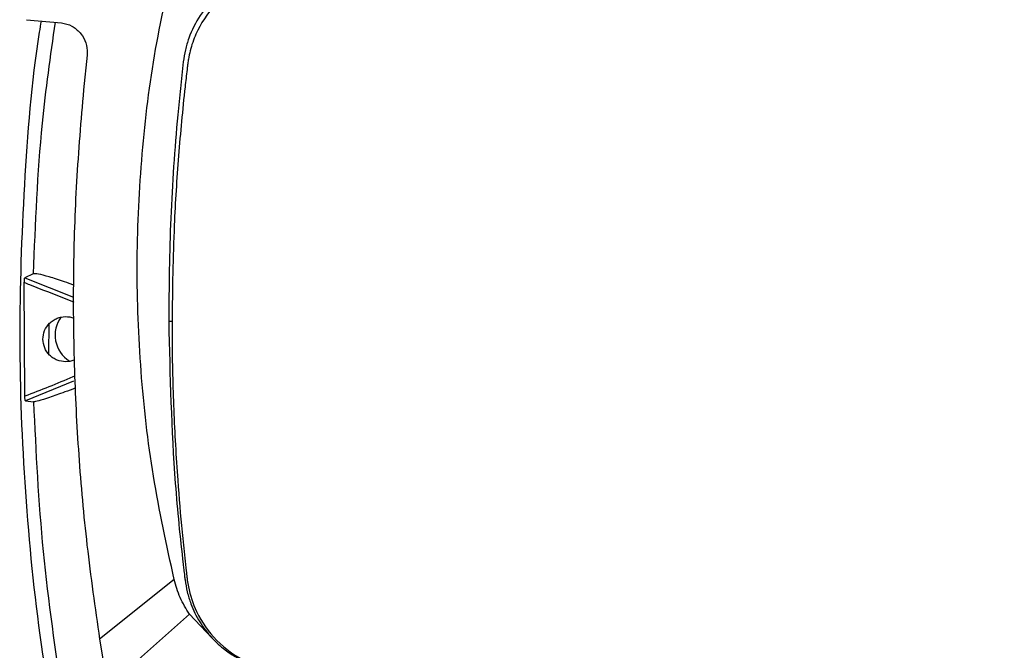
# Model space of a CAD drawing. Header units: millimetres. Extents: x 15 to 415, y 5 to 292.
# Tile 25 of 38: x 179 to 202, y 225 to 240. Entities that reach past the tile are written whole.
import ezdxf

# ---------------------------------------------------------------- set-up
doc = ezdxf.new("R2010")
doc.units = ezdxf.units.MM

msp = doc.modelspace()

# ---------------------------------------------------------------- linework, layer by layer
at = {"color": 7, "linetype": 'Continuous', "lineweight": 25}
for p, q in [((179.3068, 239.7412), (180.1077, 239.6687)), ((180.1077, 239.6687), (180.1082, 239.6686)), ((180.5408, 239.4388), (180.5566, 239.4196)), ((180.6978, 238.9242), (180.6147, 238.1288)), ((180.7021, 238.9714), (180.6978, 238.9242)), ((179.457, 233.9029), (179.265, 233.8106)), ((179.2654, 231.0884), (179.2536, 233.7038)), ((179.265, 233.8106), (180.3881, 233.3667)), ((182.6496, 232.809), (182.573, 232.8096)), ((179.8173, 232.7432), (179.8099, 232.0716)), ((180.3878, 231.4377), (179.2775, 230.9883)), ((179.2775, 230.9883), (179.4646, 230.9611)), ((182.6986, 226.8805), (180.9849, 225.5122)), ((183.051, 226.0814), (181.1697, 224.4134)), ((183.5642, 225.5371), (183.051, 226.0814)), ((180.9849, 225.5122), (181.1697, 224.4134))]:
    msp.add_line(p, q, dxfattribs=at)
msp.add_arc((180.6648, 232.4935), 0.7042, 143.43239, 237.86843, dxfattribs=at)
for points, knots in [([(194.7313, 241.8459), (194.5961, 241.8456), (193.9198, 241.8445), (192.7028, 241.8123), (191.3526, 241.7301), (190.0053, 241.6115), (188.9301, 241.4883), (187.5912, 241.2977), (186.5236, 241.1202), (185.5275, 240.9175), (184.8608, 240.7911), (184.2132, 240.573), (183.6116, 240.1106), (183.2328, 239.5406), (183.0789, 239.0955), (183.0306, 238.8675), (183.0154, 238.7648), (183.0105, 238.7257), (183.0088, 238.7113), (183.0036, 238.6681), (182.9829, 238.4951), (182.9035, 237.8028), (182.7921, 236.6132), (182.6771, 234.8164), (182.6597, 233.5472), (182.6496, 232.809)], [0, 0, 0, 0, 0.02156511, 0.10783829, 0.19411148, 0.23724297, 0.32351616, 0.36664766, 0.45292082, 0.49605233, 0.52874095, 0.56116017, 0.60410141, 0.64704261, 0.66828183, 0.67887387, 0.68416645, 0.6848279, 0.68515864, 0.68648148, 0.69177296, 0.71293899, 0.79761339, 0.88228781, 1, 1, 1, 1]), ([(206.7936, 232.7832), (206.7934, 232.9184), (206.7924, 233.5946), (206.7628, 234.8116), (206.6799, 236.2904), (206.5834, 237.4258), (206.5118, 238.1202), (206.4728, 238.467), (206.4547, 238.6218), (206.4477, 238.6806), (206.4451, 238.7023), (206.4371, 238.7672), (206.3942, 239.0272), (206.2292, 239.5269), (205.7944, 240.1415), (205.2073, 240.5663), (204.6246, 240.7593), (203.6331, 240.9594), (202.478, 241.1864), (201.152, 241.3891), (200.1548, 241.5208), (199.1549, 241.6303), (197.9186, 241.7376), (196.4439, 241.8255), (195.3024, 241.8391), (194.7313, 241.8459)], [0, 0, 0, 0, 0.0215655, 0.1078386, 0.1941116, 0.2577315, 0.2895397, 0.3054436, 0.3133955, 0.3143895, 0.3148865, 0.3168745, 0.3248303, 0.3568908, 0.3998329, 0.4427751, 0.4698719, 0.4971325, 0.6040886, 0.657557, 0.7110254, 0.7644938, 0.8179621, 0.9089172, 1, 1, 1, 1]), ([(182.6986, 226.8805), (182.5269, 227.6696), (182.1832, 229.2487), (181.9102, 231.6604), (181.816, 234.085), (181.9224, 236.5092), (182.2074, 238.9198), (182.5587, 240.4976), (182.7343, 241.286)], [0, 0, 0, 0, 0.1665202, 0.3332477, 0.4999716, 0.6666779, 0.8334281, 1, 1, 1, 1]), ([(184.7905, 240.8587), (184.6827, 240.8304), (184.4663, 240.7736), (184.0838, 240.5972), (183.6677, 240.3039), (183.2807, 239.8535), (183.0613, 239.4153), (182.9508, 239.0492), (182.9233, 238.8653), (182.9096, 238.7742)], [0, 0, 0, 0, 0.1116228, 0.2241063, 0.4207386, 0.6174826, 0.8136897, 0.9076958, 1, 1, 1, 1]), ([(179.6399, 239.711), (179.6256, 239.6258), (179.4169, 238.3809), (179.2321, 235.9445), (179.1043, 232.4187), (179.2425, 228.8904), (179.5929, 225.3768), (180.025, 223.0644), (180.2409, 221.9087)], [0, 0, 0, 0, 0.014476, 0.2115952, 0.4087008, 0.6058216, 0.8029859, 1, 1, 1, 1]), ([(180.1082, 239.6686), (180.1912, 239.6516), (180.3574, 239.6175), (180.4797, 239.4984), (180.5408, 239.4388)], [0, 0, 0, 0, 0.4997626, 1, 1, 1, 1]), ([(180.5566, 239.4196), (180.6012, 239.3518), (180.6903, 239.2162), (180.6982, 239.053), (180.7021, 238.9714)], [0, 0, 0, 0, 0.50016491, 1, 1, 1, 1]), ([(182.9096, 238.7742), (182.8866, 238.5707), (182.8407, 238.1655), (182.7246, 236.9707), (182.5971, 235.1865), (182.581, 233.6017), (182.573, 232.8096)], [0, 0, 0, 0, 0.1027672, 0.2047048, 0.602481, 1, 1, 1, 1]), ([(180.6147, 238.1288), (180.5549, 237.4264), (180.4361, 236.0294), (180.3697, 233.9214), (180.3853, 231.8267), (180.4915, 229.7375), (180.6792, 227.6348), (180.8815, 226.2299), (180.9849, 225.5122)], [0, 0, 0, 0, 0.1670834, 0.3323321, 0.499741, 0.663554, 0.8281333, 1, 1, 1, 1]), ([(180.3858, 233.6439), (180.3156, 233.6694), (180.1027, 233.7466), (179.816, 233.8367), (179.5481, 233.9082), (179.4878, 233.9047), (179.457, 233.9029)], [0, 0, 0, 0, 0.1403295, 0.4249443, 0.7060531, 1, 1, 1, 1]), ([(179.2536, 233.7038), (179.254, 233.7165), (179.2547, 233.7413), (179.2568, 233.7699), (179.259, 233.7889), (179.2609, 233.8008), (179.263, 233.8093), (179.2644, 233.8102), (179.265, 233.8106)], [0, 0, 0, 0, 0.2383744, 0.4685533, 0.5995132, 0.7289993, 0.8681099, 1, 1, 1, 1]), ([(179.682, 232.4003), (179.6896, 232.468), (179.7047, 232.6034), (179.8056, 232.7484), (179.912, 232.8361), (180.0329, 232.8993), (180.1968, 232.9287), (180.3324, 232.9123), (180.391, 232.8822), (180.3921, 232.8816)], [0, 0, 0, 0, 0.2005433, 0.40120622, 0.50587462, 0.61074571, 0.80373953, 0.9962198, 1, 1, 1, 1]), ([(182.573, 232.8096), (182.6028, 231.5665), (182.6474, 229.7019), (182.8383, 227.8067), (182.9212, 227.1023), (182.9355, 226.9829), (182.9454, 226.9028), (182.9493, 226.8707)], [0, 0, 0, 0, 0.6262974, 0.9393969, 0.9593446, 0.983716, 1, 1, 1, 1]), ([(182.6496, 232.809), (182.6498, 232.6738), (182.6508, 231.9976), (182.6804, 230.7805), (182.7633, 229.3018), (182.8598, 228.1664), (182.9314, 227.472), (182.9704, 227.1251), (182.9885, 226.9704), (182.9955, 226.9116), (182.9981, 226.8899), (183.0061, 226.8249), (183.049, 226.565), (183.2139, 226.065), (183.649, 225.452), (184.2485, 225.0123), (184.6867, 224.883), (184.8657, 224.8302)], [0, 0, 0, 0, 0.0456503, 0.2282747, 0.4108991, 0.5455711, 0.6129035, 0.6465692, 0.663402, 0.6655061, 0.6665581, 0.6707664, 0.6876073, 0.7554737, 0.8463744, 0.9372752, 1, 1, 1, 1]), ([(180.4, 231.9249), (180.3977, 231.9237), (180.3381, 231.8921), (180.2011, 231.874), (180.0366, 231.9023), (179.9152, 231.9647), (179.8079, 232.0518), (179.7057, 232.1968), (179.6899, 232.3325), (179.682, 232.4003)], [0, 0, 0, 0, 0.0077178, 0.199548, 0.3914738, 0.4957029, 0.6001136, 0.8000855, 1, 1, 1, 1]), ([(180.4275, 231.2796), (180.3449, 231.2479), (180.1189, 231.1614), (179.821, 231.0567), (179.5555, 230.9715), (179.4951, 230.9646), (179.4646, 230.9611)], [0, 0, 0, 0, 0.1614843, 0.4412567, 0.7178918, 1, 1, 1, 1]), ([(179.2775, 230.9883), (179.2768, 230.9889), (179.2754, 230.9899), (179.2733, 230.9973), (179.2713, 231.0081), (179.2691, 231.0258), (179.2667, 231.0525), (179.2658, 231.0763), (179.2654, 231.0884)], [0, 0, 0, 0, 0.1364054, 0.2721582, 0.40322, 0.5337558, 0.7648842, 1, 1, 1, 1]), ([(179.4646, 230.9611), (179.5196, 229.812), (179.6295, 227.5138), (179.9683, 225.2381), (180.1377, 224.1003)], [0, 0, 0, 0, 0.5000148, 1, 1, 1, 1]), ([(183.051, 226.0814), (182.9744, 226.2067), (182.8211, 226.4573), (182.7395, 226.7394), (182.6986, 226.8805)], [0, 0, 0, 0, 0.4999587, 1, 1, 1, 1]), ([(182.9493, 226.8707), (182.964, 226.7781), (182.9934, 226.5916), (183.0971, 226.2642), (183.2706, 225.8962), (183.4664, 225.6567), (183.5642, 225.5371)], [0, 0, 0, 0, 0.1885424, 0.3793638, 0.6898842, 1, 1, 1, 1]), ([(183.5642, 225.5371), (183.6634, 225.4423), (183.8385, 225.2751), (184.1035, 225.1032), (184.2629, 225.0257), (184.3282, 224.994)], [0, 0, 0, 0, 0.4358764, 0.7689544, 1, 1, 1, 1])]:
    msp.add_open_spline(points, degree=3, knots=knots, dxfattribs=at)
at = {"color": 8, "linetype": 'Continuous', "lineweight": 25}
for points, knots in [([(179.9589, 239.6822), (179.8497, 238.9095), (179.5789, 236.9928), (179.5026, 235.0578), (179.457, 233.9029)], [0, 0, 0, 0, 0.4031259, 1, 1, 1, 1]), ([(179.2536, 233.7038), (179.2935, 233.6881), (179.4083, 233.6428), (179.7772, 233.4956), (180.1198, 233.3711), (180.38, 233.2579), (180.389, 233.254)], [0, 0, 0, 0, 0.1053987, 0.3031488, 0.9756971, 1, 1, 1, 1]), ([(180.4138, 231.5549), (180.3992, 231.5484), (180.0217, 231.3803), (179.6361, 231.2314), (179.2654, 231.0884)], [0, 0, 0, 0, 0.0386432, 1, 1, 1, 1])]:
    msp.add_open_spline(points, degree=3, knots=knots, dxfattribs=at)

doc.saveas('drawing.dxf')
